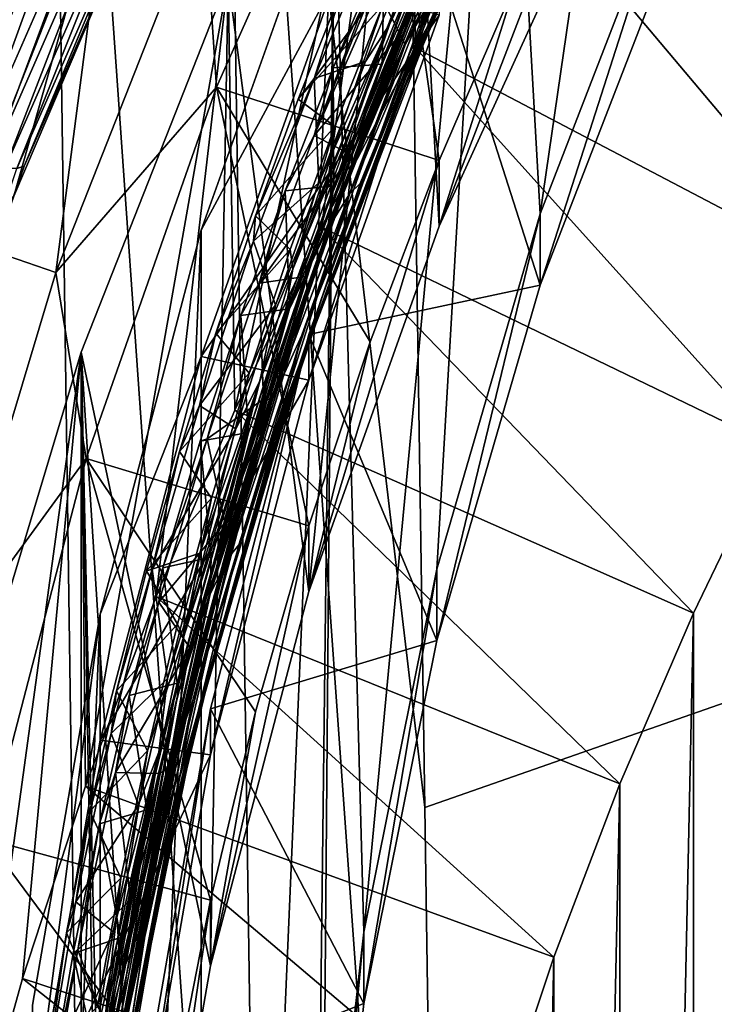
# Model space of a CAD drawing. Header units: metres. Extents: x -22 to 72, y -237 to 23.
# Tile 58 of 256: x -11.44 to -9.74, y -216.55 to -214.15. Entities that reach past the tile are written whole.
import ezdxf

# ---------------------------------------------------------------- set-up
doc = ezdxf.new("R2010")
doc.units = ezdxf.units.M
doc.layers.add('solid_509588_MEDIA_SW0001', color=7, linetype='CONTINUOUS')

msp = doc.modelspace()

# ---------------------------------------------------------------- linework, layer by layer
at = {"layer": 'solid_509588_MEDIA_SW0001'}
for points in [[(-7.960845, -208.62738, 291.128113), (-10.513778, -211.863831, 290.889801), (-7.868262, -215.169556, 291.137604)], [(-10.450227, -216.07196, 290.896393), (-10.513778, -211.863831, 290.889801), (-10.94561, -211.883789, 290.822906)], [(-7.868262, -215.169556, 291.137604), (-10.513778, -211.863831, 290.889801), (-10.450227, -216.07196, 290.896393)], [(-11.261745, -219.514038, 290.727661), (-11.37002, -211.883713, 290.716034), (-11.783668, -211.883652, 290.570496)], [(-11.679857, -219.513977, 290.58194), (-11.261745, -219.514038, 290.727661), (-11.783668, -211.883652, 290.570496)], [(-10.83408, -219.514114, 290.834595), (-10.94561, -211.883789, 290.822906), (-11.37002, -211.883713, 290.716034)], [(-11.261745, -219.514038, 290.727661), (-10.83408, -219.514114, 290.834595), (-11.37002, -211.883713, 290.716034)], [(-10.399515, -219.547348, 290.901642), (-10.450227, -216.07196, 290.896393), (-10.94561, -211.883789, 290.822906)], [(-10.83408, -219.514114, 290.834595), (-10.399515, -219.547348, 290.901642), (-10.94561, -211.883789, 290.822906)], [(-10.169189, -214.625351, 275.559479), (-10.26872, -212.873184, 275.313232), (-9.792261, -212.028625, 275.194519)], [(-9.843554, -213.783508, 275.441162), (-10.169189, -214.625351, 275.559479), (-9.792261, -212.028625, 275.194519)], [(-9.991624, -212.336029, 269.431213), (-10.473175, -214.220337, 261.803406), (-10.49652, -213.17511, 269.549164)], [(-9.991624, -212.336029, 269.431213), (-10.225655, -213.793213, 261.743378), (-10.473175, -214.220337, 261.803406)], [(-10.598831, -216.375717, 275.805481), (-10.670872, -213.754227, 275.437042), (-10.26872, -212.873184, 275.313232)], [(-10.421554, -215.491501, 275.681213), (-10.598831, -216.375717, 275.805481), (-10.26872, -212.873184, 275.313232)], [(-10.169189, -214.625351, 275.559479), (-10.421554, -215.491501, 275.681213), (-10.26872, -212.873184, 275.313232)], [(-10.49652, -213.17511, 269.549164), (-10.913373, -215.103607, 261.927521), (-10.929803, -214.052795, 269.672516)], [(-10.732978, -215.545319, 269.882263), (-10.49652, -213.17511, 269.549164), (-10.929803, -214.052795, 269.672516)], [(-10.49652, -213.17511, 269.549164), (-10.702536, -214.657364, 261.864807), (-10.913373, -215.103607, 261.927521)], [(-10.732978, -215.545319, 269.882263), (-10.415481, -214.655487, 269.757202), (-10.49652, -213.17511, 269.549164)], [(-10.49652, -213.17511, 269.549164), (-10.473175, -214.220337, 261.803406), (-10.702536, -214.657364, 261.864807)], [(-10.415481, -214.655487, 269.757202), (-10.023128, -213.795959, 269.636414), (-10.49652, -213.17511, 269.549164)], [(-10.536263, -214.163422, 272.54422), (-10.156711, -213.337814, 272.415833), (-10.47366, -213.961624, 272.496979)], [(-10.339633, -213.755524, 272.501587), (-10.156711, -213.337814, 272.415833), (-10.536263, -214.163422, 272.54422)], [(-10.058838, -213.360596, 271.534058), (-10.446948, -214.178955, 271.661377), (-10.246918, -213.712158, 271.615784)], [(-10.326314, -213.916046, 271.593262), (-10.446948, -214.178955, 271.661377), (-10.058838, -213.360596, 271.534058)], [(-10.225655, -213.793213, 261.743378), (-9.96035, -213.376602, 261.684814), (-9.153956, -214.401794, 261.138031)], [(-9.96035, -213.376602, 261.684814), (-8.906507, -214.02211, 261.084656), (-9.153956, -214.401794, 261.138031)], [(-10.523252, -214.212357, 272.59726), (-10.147736, -213.386551, 272.468811), (-10.339633, -213.755524, 272.501587)], [(-10.384721, -213.903717, 272.576172), (-10.147736, -213.386551, 272.468811), (-10.523252, -214.212357, 272.59726)], [(-10.112588, -213.392136, 271.407288), (-10.383258, -213.89856, 271.470215), (-10.510772, -214.188065, 271.515198)], [(-10.498698, -214.213043, 271.534973), (-10.112588, -213.392136, 271.407288), (-10.510772, -214.188065, 271.515198)], [(-10.41715, -214.068069, 271.533203), (-10.112588, -213.392136, 271.407288), (-10.498698, -214.213043, 271.534973)], [(-10.474747, -214.234756, 271.583771), (-10.090704, -213.4151, 271.456268), (-10.41715, -214.068069, 271.533203)], [(-10.41948, -214.123093, 271.593323), (-10.090704, -213.4151, 271.456268), (-10.474747, -214.234756, 271.583771)], [(-10.566826, -213.440125, 271.071106), (-10.958443, -214.316269, 271.194244), (-10.989173, -213.852585, 270.906647)], [(-10.415512, -214.495514, 270.896027), (-10.958443, -214.316269, 271.194244), (-10.566826, -213.440125, 271.071106)], [(-10.228522, -214.061569, 270.835022), (-10.415512, -214.495514, 270.896027), (-10.566826, -213.440125, 271.071106)], [(-10.18349, -213.465271, 272.567352), (-10.514275, -214.211945, 272.656281), (-10.552838, -214.297119, 272.696747)], [(-10.18349, -213.465271, 272.567352), (-10.552838, -214.297119, 272.696747), (-10.360541, -213.816605, 272.648987)], [(-10.18349, -213.465271, 272.567352), (-10.325648, -213.774719, 272.588257), (-10.514275, -214.211945, 272.656281)], [(-10.720104, -214.434357, 271.493317), (-10.353232, -213.59935, 271.375977), (-10.673909, -214.26944, 271.825623)], [(-10.422187, -213.686661, 271.362213), (-10.353232, -213.59935, 271.375977), (-10.720104, -214.434357, 271.493317)], [(-10.353232, -213.59935, 271.375977), (-10.548568, -213.972733, 271.77951), (-10.673909, -214.26944, 271.825623)], [(-10.415481, -214.655487, 269.757202), (-10.228522, -214.061569, 270.835022), (-10.023143, -213.635941, 270.775208)], [(-10.415481, -214.655487, 269.757202), (-10.023143, -213.635941, 270.775208), (-10.023128, -213.795959, 269.636414)], [(-11.382685, -213.669769, 268.585449), (-11.722169, -214.446747, 268.777344), (-11.450234, -213.67038, 268.598816)], [(-11.665358, -214.467972, 268.783203), (-11.722169, -214.446747, 268.777344), (-11.382685, -213.669769, 268.585449)], [(-11.327485, -213.694763, 268.591797), (-11.665358, -214.467972, 268.783203), (-11.382685, -213.669769, 268.585449)], [(-10.577456, -214.05661, 271.427063), (-10.422187, -213.686661, 271.362213), (-10.720104, -214.434357, 271.493317)], [(-11.609935, -214.486038, 268.800934), (-11.665358, -214.467972, 268.783203), (-11.327485, -213.694763, 268.591797)], [(-11.273335, -213.716019, 268.609924), (-11.609935, -214.486038, 268.800934), (-11.327485, -213.694763, 268.591797)], [(-11.558187, -214.500198, 268.829834), (-11.609935, -214.486038, 268.800934), (-11.273335, -213.716019, 268.609924)], [(-11.222467, -213.732666, 268.639038), (-11.558187, -214.500198, 268.829834), (-11.273335, -213.716019, 268.609924)], [(-10.246918, -213.712158, 271.615784), (-10.60778, -214.550888, 271.746246), (-10.273454, -213.731415, 271.643555)], [(-10.446948, -214.178955, 271.661377), (-10.60778, -214.550888, 271.746246), (-10.246918, -213.712158, 271.615784)], [(-11.512247, -214.509857, 268.868683), (-11.558187, -214.500198, 268.829834), (-11.222467, -213.732666, 268.639038)], [(-11.176981, -213.744019, 268.677979), (-11.512247, -214.509857, 268.868683), (-11.222467, -213.732666, 268.639038)], [(-10.273454, -213.731415, 271.643555), (-10.633568, -214.575409, 271.774841), (-10.33484, -213.814865, 271.677551)], [(-10.60778, -214.550888, 271.746246), (-10.633568, -214.575409, 271.774841), (-10.273454, -213.731415, 271.643555)], [(-11.218492, -213.754044, 270.892792), (-11.586132, -214.687012, 271.023926), (-11.451925, -214.581848, 269.104584)], [(-11.349865, -214.768021, 271.035309), (-11.586132, -214.687012, 271.023926), (-11.218492, -213.754044, 270.892792)], [(-11.474011, -214.514618, 268.915863), (-11.512247, -214.509857, 268.868683), (-11.176981, -213.744019, 268.677979)], [(-11.138753, -213.749588, 268.725098), (-11.474011, -214.514618, 268.915863), (-11.176981, -213.744019, 268.677979)], [(-11.445057, -214.514297, 268.969482), (-11.474011, -214.514618, 268.915863), (-11.138753, -213.749588, 268.725098)], [(-11.218492, -213.754044, 270.892792), (-11.451925, -214.581848, 269.104584), (-11.153748, -213.882553, 268.935822)], [(-11.109359, -213.749161, 268.778442), (-11.445057, -214.514297, 268.969482), (-11.138753, -213.749588, 268.725098)], [(-11.426579, -214.508896, 269.027283), (-11.445057, -214.514297, 268.969482), (-11.109359, -213.749161, 268.778442)], [(-11.090012, -213.742737, 268.835876), (-11.153748, -213.882553, 268.935822), (-11.426579, -214.508896, 269.027283)], [(-11.090012, -213.742737, 268.835876), (-11.426579, -214.508896, 269.027283), (-11.109359, -213.749161, 268.778442)], [(-10.989173, -213.852585, 270.906647), (-11.349865, -214.768021, 271.035309), (-11.218492, -213.754044, 270.892792)], [(-10.995694, -221.335358, 276.502502), (-10.995694, -214.664642, 275.565002), (-10.670872, -213.754227, 275.437042)], [(-10.670724, -214.061279, 273.249725), (-10.670872, -213.754227, 275.437042), (-10.995694, -214.664642, 275.565002)], [(-10.723579, -218.172775, 276.058044), (-10.995694, -221.335358, 276.502502), (-10.670872, -213.754227, 275.437042)], [(-10.699748, -217.271622, 275.931396), (-10.723579, -218.172775, 276.058044), (-10.670872, -213.754227, 275.437042)], [(-10.598831, -216.375717, 275.805481), (-10.699748, -217.271622, 275.931396), (-10.670872, -213.754227, 275.437042)], [(-10.685844, -214.598846, 272.632751), (-10.339633, -213.755524, 272.501587), (-10.536263, -214.163422, 272.54422)], [(-10.523252, -214.212357, 272.59726), (-10.339633, -213.755524, 272.501587), (-10.685844, -214.598846, 272.632751)], [(-10.514275, -214.211945, 272.656281), (-10.325648, -213.774719, 272.588257), (-10.465263, -214.093964, 272.632874)], [(-10.169207, -214.799377, 274.321655), (-10.169189, -214.625351, 275.559479), (-9.843554, -213.783508, 275.441162)], [(-10.169207, -214.799377, 274.321655), (-9.843554, -213.783508, 275.441162), (-9.843542, -213.957443, 274.203339)], [(-10.473175, -214.220337, 261.803406), (-10.225655, -213.793213, 261.743378), (-9.384815, -214.791382, 261.19278)], [(-10.225655, -213.793213, 261.743378), (-9.153956, -214.401794, 261.138031), (-9.384815, -214.791382, 261.19278)], [(-10.360541, -213.816605, 272.648987), (-10.70273, -214.66864, 272.781555), (-10.470213, -214.028656, 272.706757)], [(-10.552838, -214.297119, 272.696747), (-10.70273, -214.66864, 272.781555), (-10.360541, -213.816605, 272.648987)], [(-10.33484, -213.814865, 271.677551), (-10.687259, -214.662506, 271.809387), (-10.429082, -213.967667, 271.717346)], [(-10.633568, -214.575409, 271.774841), (-10.687259, -214.662506, 271.809387), (-10.33484, -213.814865, 271.677551)], [(-10.958443, -214.316269, 271.194244), (-11.349865, -214.768021, 271.035309), (-10.989173, -213.852585, 270.906647)], [(-11.426579, -214.508896, 269.027283), (-11.153748, -213.882553, 268.935822), (-11.451925, -214.581848, 269.104584)], [(-10.436691, -213.900604, 272.707855), (-10.771808, -214.760269, 272.841583), (-10.552917, -214.11644, 272.757477)], [(-10.470213, -214.028656, 272.706757), (-10.771808, -214.760269, 272.841583), (-10.436691, -213.900604, 272.707855)], [(-10.557882, -213.903366, 272.427765), (-10.720519, -214.295532, 272.488708), (-10.47366, -213.961624, 272.496979)], [(-10.647419, -214.06485, 272.810791), (-10.720519, -214.295532, 272.488708), (-10.557882, -213.903366, 272.427765)], [(-10.719566, -214.754364, 272.708527), (-10.465263, -214.093964, 272.632874), (-10.384721, -213.903717, 272.576172)], [(-10.719566, -214.754364, 272.708527), (-10.384721, -213.903717, 272.576172), (-10.523252, -214.212357, 272.59726)], [(-10.510772, -214.188065, 271.515198), (-10.383258, -213.89856, 271.470215), (-10.577456, -214.05661, 271.427063)], [(-10.326314, -213.916046, 271.593262), (-10.514354, -214.352005, 271.661072), (-10.446948, -214.178955, 271.661377)], [(-10.514235, -214.352402, 271.656097), (-10.514354, -214.352005, 271.661072), (-10.326314, -213.916046, 271.593262)], [(-10.514235, -214.352402, 271.656097), (-10.326314, -213.916046, 271.593262), (-10.326142, -213.916367, 271.588257)], [(-10.514235, -214.352402, 271.656097), (-10.326142, -213.916367, 271.588257), (-10.41948, -214.123093, 271.593323)], [(-10.169207, -214.799377, 274.321655), (-9.843542, -213.957443, 274.203339), (-10.415477, -214.029205, 274.213409)], [(-10.720519, -214.295532, 272.488708), (-10.595427, -214.253647, 272.542358), (-10.47366, -213.961624, 272.496979)], [(-10.687259, -214.662506, 271.809387), (-10.554671, -214.260559, 271.762909), (-10.429082, -213.967667, 271.717346)], [(-10.554671, -214.260559, 271.762909), (-10.673909, -214.26944, 271.825623), (-10.548568, -213.972733, 271.77951)], [(-10.536263, -214.163422, 272.54422), (-10.47366, -213.961624, 272.496979), (-10.595427, -214.253647, 272.542358)], [(-10.429082, -213.967667, 271.717346), (-10.554671, -214.260559, 271.762909), (-10.548568, -213.972733, 271.77951)], [(-10.470213, -214.028656, 272.706757), (-10.796636, -214.895844, 272.841705), (-10.771808, -214.760269, 272.841583)], [(-10.70273, -214.66864, 272.781555), (-10.796636, -214.895844, 272.841705), (-10.470213, -214.028656, 272.706757)], [(-10.733003, -215.030457, 273.546265), (-10.732976, -214.919037, 274.33847), (-10.415477, -214.029205, 274.213409)], [(-10.415512, -214.14061, 273.421204), (-10.733003, -215.030457, 273.546265), (-10.415477, -214.029205, 274.213409)], [(-10.169207, -214.799377, 274.321655), (-10.415477, -214.029205, 274.213409), (-10.732976, -214.919037, 274.33847)], [(-10.929803, -214.052795, 269.672516), (-11.277696, -216.019882, 262.056305), (-11.288322, -214.962662, 269.800385)], [(-10.973019, -216.458267, 270.010559), (-10.929803, -214.052795, 269.672516), (-11.288322, -214.962662, 269.800385)], [(-10.929803, -214.052795, 269.672516), (-11.105209, -215.558075, 261.991394), (-11.277696, -216.019882, 262.056305)], [(-10.929803, -214.052795, 269.672516), (-10.913373, -215.103607, 261.927521), (-11.105209, -215.558075, 261.991394)], [(-10.973019, -216.458267, 270.010559), (-10.732978, -215.545319, 269.882263), (-10.929803, -214.052795, 269.672516)], [(-10.670724, -214.061279, 273.249725), (-10.995694, -214.664642, 275.565002), (-10.995917, -214.972717, 273.377808)], [(-10.670724, -214.061279, 273.249725), (-10.995917, -214.972717, 273.377808), (-10.415512, -214.14061, 273.421204)], [(-10.759127, -214.345978, 272.854492), (-10.720519, -214.295532, 272.488708), (-10.647419, -214.06485, 272.810791)], [(-10.759127, -214.345978, 272.854492), (-10.647419, -214.06485, 272.810791), (-10.552917, -214.11644, 272.757477)], [(-10.750196, -214.920486, 271.665833), (-10.41715, -214.068069, 271.533203), (-10.498698, -214.213043, 271.534973)], [(-10.474747, -214.234756, 271.583771), (-10.41715, -214.068069, 271.533203), (-10.750196, -214.920486, 271.665833)], [(-10.510772, -214.188065, 271.515198), (-10.577456, -214.05661, 271.427063), (-10.720104, -214.434357, 271.493317)], [(-10.415481, -214.655487, 269.757202), (-10.415512, -214.495514, 270.896027), (-10.228522, -214.061569, 270.835022)], [(-10.719566, -214.754364, 272.708527), (-10.638688, -214.53299, 272.701172), (-10.465263, -214.093964, 272.632874)], [(-10.514275, -214.211945, 272.656281), (-10.465263, -214.093964, 272.632874), (-10.638688, -214.53299, 272.701172)], [(-10.771808, -214.760269, 272.841583), (-10.67019, -214.412643, 272.803558), (-10.552917, -214.11644, 272.757477)], [(-10.759127, -214.345978, 272.854492), (-10.552917, -214.11644, 272.757477), (-10.67019, -214.412643, 272.803558)], [(-10.748221, -214.977844, 271.726318), (-10.41948, -214.123093, 271.593323), (-10.474747, -214.234756, 271.583771)], [(-10.514235, -214.352402, 271.656097), (-10.41948, -214.123093, 271.593323), (-10.748221, -214.977844, 271.726318)], [(-10.995917, -214.972717, 273.377808), (-10.733003, -215.030457, 273.546265), (-10.415512, -214.14061, 273.421204)], [(-10.85251, -215.032822, 272.679474), (-10.536263, -214.163422, 272.54422), (-10.814301, -214.848053, 272.634796)], [(-10.685844, -214.598846, 272.632751), (-10.536263, -214.163422, 272.54422), (-10.85251, -215.032822, 272.679474)], [(-10.536263, -214.163422, 272.54422), (-10.709065, -214.549332, 272.588318), (-10.814301, -214.848053, 272.634796)], [(-10.536263, -214.163422, 272.54422), (-10.595427, -214.253647, 272.542358), (-10.709065, -214.549332, 272.588318)], [(-10.446948, -214.178955, 271.661377), (-10.772285, -215.04155, 271.795624), (-10.60778, -214.550888, 271.746246)], [(-10.683567, -214.795456, 271.730103), (-10.772285, -215.04155, 271.795624), (-10.446948, -214.178955, 271.661377)], [(-10.630083, -214.481094, 271.56076), (-10.510772, -214.188065, 271.515198), (-10.720104, -214.434357, 271.493317)], [(-10.514354, -214.352005, 271.661072), (-10.683567, -214.795456, 271.730103), (-10.446948, -214.178955, 271.661377)], [(-10.498698, -214.213043, 271.534973), (-10.510772, -214.188065, 271.515198), (-10.630083, -214.481094, 271.56076)], [(-10.835334, -215.081619, 272.732544), (-10.523252, -214.212357, 272.59726), (-10.685844, -214.598846, 272.632751)], [(-10.719566, -214.754364, 272.708527), (-10.523252, -214.212357, 272.59726), (-10.835334, -215.081619, 272.732544)], [(-10.821989, -215.078079, 271.669525), (-10.498698, -214.213043, 271.534973), (-10.741199, -214.777618, 271.606842)], [(-10.750196, -214.920486, 271.665833), (-10.498698, -214.213043, 271.534973), (-10.821989, -215.078079, 271.669525)], [(-10.498698, -214.213043, 271.534973), (-10.630083, -214.481094, 271.56076), (-10.741199, -214.777618, 271.606842)], [(-10.702536, -214.657364, 261.864807), (-10.473175, -214.220337, 261.803406), (-9.599003, -215.19075, 261.248901)], [(-10.684246, -214.657486, 272.725616), (-10.514275, -214.211945, 272.656281), (-10.638688, -214.53299, 272.701172)], [(-10.552838, -214.297119, 272.696747), (-10.514275, -214.211945, 272.656281), (-10.684246, -214.657486, 272.725616)], [(-10.473175, -214.220337, 261.803406), (-9.384815, -214.791382, 261.19278), (-9.599003, -215.19075, 261.248901)], [(-10.796021, -215.098419, 271.71817), (-10.474747, -214.234756, 271.583771), (-10.750196, -214.920486, 271.665833)], [(-10.748221, -214.977844, 271.726318), (-10.474747, -214.234756, 271.583771), (-10.796021, -215.098419, 271.71817)], [(-10.720104, -214.434357, 271.493317), (-10.673909, -214.26944, 271.825623), (-10.790708, -214.569519, 271.872284)], [(-10.671871, -214.556946, 271.809021), (-10.790708, -214.569519, 271.872284), (-10.673909, -214.26944, 271.825623)], [(-10.720519, -214.295532, 272.488708), (-10.709065, -214.549332, 272.588318), (-10.595427, -214.253647, 272.542358)], [(-10.687259, -214.662506, 271.809387), (-10.671871, -214.556946, 271.809021), (-10.554671, -214.260559, 271.762909)], [(-10.554671, -214.260559, 271.762909), (-10.671871, -214.556946, 271.809021), (-10.673909, -214.26944, 271.825623)], [(-10.958443, -214.316269, 271.194244), (-11.276127, -215.221298, 271.321442), (-11.349865, -214.768021, 271.035309)], [(-10.733003, -215.385345, 271.021088), (-11.276127, -215.221298, 271.321442), (-10.958443, -214.316269, 271.194244)], [(-10.583821, -214.937149, 270.958099), (-10.733003, -215.385345, 271.021088), (-10.958443, -214.316269, 271.194244)], [(-10.415512, -214.495514, 270.896027), (-10.583821, -214.937149, 270.958099), (-10.958443, -214.316269, 271.194244)], [(-10.720519, -214.295532, 272.488708), (-10.867781, -214.692108, 272.550354), (-10.709065, -214.549332, 272.588318)], [(-10.863215, -214.629868, 272.898621), (-10.867781, -214.692108, 272.550354), (-10.720519, -214.295532, 272.488708)], [(-10.863215, -214.629868, 272.898621), (-10.720519, -214.295532, 272.488708), (-10.759127, -214.345978, 272.854492)], [(-10.552838, -214.297119, 272.696747), (-10.834869, -215.109695, 272.796021), (-10.857896, -215.171967, 272.832916)], [(-10.552838, -214.297119, 272.696747), (-10.857896, -215.171967, 272.832916), (-10.70273, -214.66864, 272.781555)], [(-10.552838, -214.297119, 272.696747), (-10.684246, -214.657486, 272.725616), (-10.834869, -215.109695, 272.796021)], [(-10.863215, -214.629868, 272.898621), (-10.759127, -214.345978, 272.854492), (-10.67019, -214.412643, 272.803558)], [(-10.683509, -214.79599, 271.725128), (-10.514235, -214.352402, 271.656097), (-10.748221, -214.977844, 271.726318)], [(-10.683509, -214.79599, 271.725128), (-10.683567, -214.795456, 271.730103), (-10.514354, -214.352005, 271.661072)], [(-10.683509, -214.79599, 271.725128), (-10.514354, -214.352005, 271.661072), (-10.514235, -214.352402, 271.656097)], [(-10.863215, -214.629868, 272.898621), (-10.67019, -214.412643, 272.803558), (-10.778916, -214.711899, 272.850098)], [(-10.771808, -214.760269, 272.841583), (-10.778916, -214.711899, 272.850098), (-10.67019, -214.412643, 272.803558)], [(-10.854556, -214.794418, 271.549286), (-10.720104, -214.434357, 271.493317), (-10.790708, -214.569519, 271.872284)], [(-10.630083, -214.481094, 271.56076), (-10.720104, -214.434357, 271.493317), (-10.854556, -214.794418, 271.549286)], [(-10.741199, -214.777618, 271.606842), (-10.630083, -214.481094, 271.56076), (-10.854556, -214.794418, 271.549286)], [(-11.708478, -215.304733, 269.182373), (-11.426579, -214.508896, 269.027283), (-11.702217, -215.296692, 269.241913)], [(-11.426579, -214.508896, 269.027283), (-11.708478, -215.304733, 269.182373), (-11.445057, -214.514297, 268.969482)], [(-11.426579, -214.508896, 269.027283), (-11.451925, -214.581848, 269.104584), (-11.702217, -215.296692, 269.241913)], [(-10.732978, -215.545319, 269.882263), (-10.583821, -214.937149, 270.958099), (-10.415512, -214.495514, 270.896027)], [(-10.732978, -215.545319, 269.882263), (-10.415512, -214.495514, 270.896027), (-10.415481, -214.655487, 269.757202)], [(-10.684246, -214.657486, 272.725616), (-10.638688, -214.53299, 272.701172), (-10.793386, -214.979202, 272.77063)], [(-10.719566, -214.754364, 272.708527), (-10.793386, -214.979202, 272.77063), (-10.638688, -214.53299, 272.701172)], [(-10.60778, -214.550888, 271.746246), (-10.903411, -215.431625, 271.883331), (-10.633568, -214.575409, 271.774841)], [(-10.772285, -215.04155, 271.795624), (-10.903411, -215.431625, 271.883331), (-10.60778, -214.550888, 271.746246)], [(-10.867781, -214.692108, 272.550354), (-10.814301, -214.848053, 272.634796), (-10.709065, -214.549332, 272.588318)], [(-10.671871, -214.556946, 271.809021), (-10.780496, -214.856323, 271.855591), (-10.790708, -214.569519, 271.872284)], [(-10.687259, -214.662506, 271.809387), (-10.780496, -214.856323, 271.855591), (-10.671871, -214.556946, 271.809021)], [(-10.633568, -214.575409, 271.774841), (-10.927706, -215.461365, 271.91272), (-10.687259, -214.662506, 271.809387)], [(-10.903411, -215.431625, 271.883331), (-10.927706, -215.461365, 271.91272), (-10.633568, -214.575409, 271.774841)], [(-10.854556, -214.794418, 271.549286), (-10.790708, -214.569519, 271.872284), (-10.89887, -214.872757, 271.919403)], [(-10.780496, -214.856323, 271.855591), (-10.89887, -214.872757, 271.919403), (-10.790708, -214.569519, 271.872284)], [(-10.966174, -215.481857, 272.770203), (-10.685844, -214.598846, 272.632751), (-10.85251, -215.032822, 272.679474)], [(-10.835334, -215.081619, 272.732544), (-10.685844, -214.598846, 272.632751), (-10.966174, -215.481857, 272.770203)], [(-10.421528, -215.665359, 274.443359), (-10.421554, -215.491501, 275.681213), (-10.169189, -214.625351, 275.559479)], [(-10.421528, -215.665359, 274.443359), (-10.169189, -214.625351, 275.559479), (-10.169207, -214.799377, 274.321655)], [(-10.959568, -214.916183, 272.943115), (-10.867781, -214.692108, 272.550354), (-10.863215, -214.629868, 272.898621)], [(-10.959568, -214.916183, 272.943115), (-10.863215, -214.629868, 272.898621), (-10.778916, -214.711899, 272.850098)], [(-11.241921, -220.399002, 276.370911), (-11.241921, -215.600998, 275.696594), (-10.995694, -214.664642, 275.565002)], [(-10.995917, -214.972717, 273.377808), (-10.995694, -214.664642, 275.565002), (-11.241921, -215.600998, 275.696594)], [(-10.995694, -221.335358, 276.502502), (-11.241921, -220.399002, 276.370911), (-10.995694, -214.664642, 275.565002)], [(-10.70273, -214.66864, 272.781555), (-10.977489, -215.55986, 272.920288), (-10.796636, -214.895844, 272.841705)], [(-10.857896, -215.171967, 272.832916), (-10.977489, -215.55986, 272.920288), (-10.70273, -214.66864, 272.781555)], [(-10.687259, -214.662506, 271.809387), (-10.97323, -215.550919, 271.947632), (-10.780496, -214.856323, 271.855591)], [(-10.927706, -215.461365, 271.91272), (-10.97323, -215.550919, 271.947632), (-10.687259, -214.662506, 271.809387)], [(-10.913373, -215.103607, 261.927521), (-10.702536, -214.657364, 261.864807), (-9.795705, -215.598373, 261.306183)], [(-10.834869, -215.109695, 272.796021), (-10.684246, -214.657486, 272.725616), (-10.793386, -214.979202, 272.77063)], [(-10.702536, -214.657364, 261.864807), (-9.599003, -215.19075, 261.248901), (-9.795705, -215.598373, 261.306183)], [(-11.349865, -214.768021, 271.035309), (-11.632892, -215.709488, 271.167633), (-11.586132, -214.687012, 271.023926)], [(-10.867781, -214.692108, 272.550354), (-10.999553, -215.09227, 272.612549), (-10.814301, -214.848053, 272.634796)], [(-10.959568, -214.916183, 272.943115), (-10.999553, -215.09227, 272.612549), (-10.867781, -214.692108, 272.550354)], [(-10.959568, -214.916183, 272.943115), (-10.778916, -214.711899, 272.850098), (-10.878924, -215.013672, 272.897064)], [(-10.771808, -214.760269, 272.841583), (-10.878924, -215.013672, 272.897064), (-10.778916, -214.711899, 272.850098)], [(-11.276127, -215.221298, 271.321442), (-11.632892, -215.709488, 271.167633), (-11.349865, -214.768021, 271.035309)], [(-10.771808, -214.760269, 272.841583), (-11.038366, -215.657867, 272.981262), (-10.878924, -215.013672, 272.897064)], [(-10.796636, -214.895844, 272.841705), (-11.038366, -215.657867, 272.981262), (-10.771808, -214.760269, 272.841583)], [(-10.987095, -215.642914, 272.846832), (-10.793386, -214.979202, 272.77063), (-10.719566, -214.754364, 272.708527)], [(-10.987095, -215.642914, 272.846832), (-10.719566, -214.754364, 272.708527), (-10.835334, -215.081619, 272.732544)], [(-10.981188, -215.173218, 271.608154), (-10.854556, -214.794418, 271.549286), (-10.89887, -214.872757, 271.919403)], [(-10.843875, -215.077072, 271.653442), (-10.854556, -214.794418, 271.549286), (-10.981188, -215.173218, 271.608154)], [(-10.843875, -215.077072, 271.653442), (-10.741199, -214.777618, 271.606842), (-10.854556, -214.794418, 271.549286)], [(-10.821989, -215.078079, 271.669525), (-10.741199, -214.777618, 271.606842), (-10.843875, -215.077072, 271.653442)], [(-10.833798, -215.246811, 271.795288), (-10.833786, -215.246063, 271.800232), (-10.683567, -214.795456, 271.730103)], [(-10.833798, -215.246811, 271.795288), (-10.683567, -214.795456, 271.730103), (-10.683509, -214.79599, 271.725128)], [(-10.833798, -215.246811, 271.795288), (-10.683509, -214.79599, 271.725128), (-10.748221, -214.977844, 271.726318)], [(-10.683567, -214.795456, 271.730103), (-10.833786, -215.246063, 271.800232), (-10.772285, -215.04155, 271.795624)], [(-10.421528, -215.665359, 274.443359), (-10.169207, -214.799377, 274.321655), (-10.732976, -214.919037, 274.33847)], [(-10.999553, -215.09227, 272.612549), (-10.910827, -215.148987, 272.681641), (-10.814301, -214.848053, 272.634796)], [(-10.97323, -215.550919, 271.947632), (-10.880363, -215.158096, 271.902557), (-10.780496, -214.856323, 271.855591)], [(-10.85251, -215.032822, 272.679474), (-10.814301, -214.848053, 272.634796), (-10.910827, -215.148987, 272.681641)], [(-10.780496, -214.856323, 271.855591), (-10.880363, -215.158096, 271.902557), (-10.89887, -214.872757, 271.919403)], [(-10.981188, -215.173218, 271.608154), (-10.89887, -214.872757, 271.919403), (-10.998308, -215.178879, 271.96698)], [(-10.880363, -215.158096, 271.902557), (-10.998308, -215.178879, 271.96698), (-10.89887, -214.872757, 271.919403)], [(-10.796636, -214.895844, 272.841705), (-11.053014, -215.799576, 272.98233), (-11.038366, -215.657867, 272.981262)], [(-10.977489, -215.55986, 272.920288), (-11.053014, -215.799576, 272.98233), (-10.796636, -214.895844, 272.841705)], [(-11.048123, -215.204666, 272.987946), (-10.999553, -215.09227, 272.612549), (-10.959568, -214.916183, 272.943115)], [(-11.048123, -215.204666, 272.987946), (-10.959568, -214.916183, 272.943115), (-10.878924, -215.013672, 272.897064)], [(-11.015755, -215.810455, 271.804352), (-10.750196, -214.920486, 271.665833), (-10.821989, -215.078079, 271.669525)], [(-10.796021, -215.098419, 271.71817), (-10.750196, -214.920486, 271.665833), (-11.015755, -215.810455, 271.804352)], [(-10.973045, -215.94339, 273.674561), (-10.973018, -215.83197, 274.466766), (-10.732976, -214.919037, 274.33847)], [(-10.733003, -215.030457, 273.546265), (-10.973045, -215.94339, 273.674561), (-10.732976, -214.919037, 274.33847)], [(-10.421528, -215.665359, 274.443359), (-10.732976, -214.919037, 274.33847), (-10.973018, -215.83197, 274.466766)], [(-10.732978, -215.545319, 269.882263), (-10.733003, -215.385345, 271.021088), (-10.583821, -214.937149, 270.958099)], [(-11.288322, -214.962662, 269.800385), (-11.563801, -216.963318, 262.188904), (-11.569833, -215.899078, 269.931976)], [(-11.288322, -214.962662, 269.800385), (-11.569833, -215.899078, 269.931976), (-11.288323, -222.637833, 270.879059)], [(-11.288322, -214.962662, 269.800385), (-11.430653, -216.488571, 262.122162), (-11.563801, -216.963318, 262.188904)], [(-11.288322, -214.962662, 269.800385), (-11.277696, -216.019882, 262.056305), (-11.430653, -216.488571, 262.122162)], [(-11.214872, -219.272064, 270.406006), (-11.288322, -214.962662, 269.800385), (-11.288323, -222.637833, 270.879059)], [(-11.134079, -217.388367, 270.141296), (-10.973019, -216.458267, 270.010559), (-11.288322, -214.962662, 269.800385)], [(-11.214872, -218.32843, 270.273407), (-11.134079, -217.388367, 270.141296), (-11.288322, -214.962662, 269.800385)], [(-11.214872, -219.272064, 270.406006), (-11.214872, -218.32843, 270.273407), (-11.288322, -214.962662, 269.800385)], [(-10.995917, -214.972717, 273.377808), (-11.241921, -215.600998, 275.696594), (-11.241885, -215.908173, 273.509277)], [(-10.995917, -214.972717, 273.377808), (-11.241885, -215.908173, 273.509277), (-10.733003, -215.030457, 273.546265)], [(-11.008898, -215.869446, 271.865112), (-10.748221, -214.977844, 271.726318), (-10.796021, -215.098419, 271.71817)], [(-10.833798, -215.246811, 271.795288), (-10.748221, -214.977844, 271.726318), (-11.008898, -215.869446, 271.865112)], [(-10.987095, -215.642914, 272.846832), (-10.928782, -215.430939, 272.840942), (-10.793386, -214.979202, 272.77063)], [(-10.834869, -215.109695, 272.796021), (-10.793386, -214.979202, 272.77063), (-10.928782, -215.430939, 272.840942)], [(-11.241885, -215.908173, 273.509277), (-10.973045, -215.94339, 273.674561), (-10.733003, -215.030457, 273.546265)], [(-11.098359, -215.936966, 272.82016), (-10.85251, -215.032822, 272.679474), (-11.077902, -215.757721, 272.776367)], [(-10.966174, -215.481857, 272.770203), (-10.85251, -215.032822, 272.679474), (-11.098359, -215.936966, 272.82016)], [(-10.85251, -215.032822, 272.679474), (-10.998656, -215.452087, 272.728821), (-11.077902, -215.757721, 272.776367)], [(-11.048123, -215.204666, 272.987946), (-10.878924, -215.013672, 272.897064), (-10.970247, -215.317978, 272.944397)], [(-11.038366, -215.657867, 272.981262), (-10.970247, -215.317978, 272.944397), (-10.878924, -215.013672, 272.897064)], [(-10.85251, -215.032822, 272.679474), (-10.910827, -215.148987, 272.681641), (-10.998656, -215.452087, 272.728821)], [(-10.772285, -215.04155, 271.795624), (-11.028198, -215.940521, 271.935547), (-10.903411, -215.431625, 271.883331)], [(-10.964705, -215.70314, 271.871399), (-11.028198, -215.940521, 271.935547), (-10.772285, -215.04155, 271.795624)], [(-10.833786, -215.246063, 271.800232), (-10.964705, -215.70314, 271.871399), (-10.772285, -215.04155, 271.795624)], [(-11.076786, -215.985031, 272.873169), (-10.835334, -215.081619, 272.732544), (-10.966174, -215.481857, 272.770203)], [(-10.987095, -215.642914, 272.846832), (-10.835334, -215.081619, 272.732544), (-11.076786, -215.985031, 272.873169)], [(-11.075689, -215.979034, 271.809723), (-10.821989, -215.078079, 271.669525), (-11.023108, -215.682526, 271.747681)], [(-11.015755, -215.810455, 271.804352), (-10.821989, -215.078079, 271.669525), (-11.075689, -215.979034, 271.809723)], [(-10.821989, -215.078079, 271.669525), (-10.937831, -215.378677, 271.700378), (-11.023108, -215.682526, 271.747681)], [(-10.937831, -215.378677, 271.700378), (-10.843875, -215.077072, 271.653442), (-10.981188, -215.173218, 271.608154)], [(-10.821989, -215.078079, 271.669525), (-10.843875, -215.077072, 271.653442), (-10.937831, -215.378677, 271.700378)], [(-10.999553, -215.09227, 272.612549), (-11.114776, -215.491531, 272.674591), (-10.910827, -215.148987, 272.681641)], [(-11.048123, -215.204666, 272.987946), (-11.114776, -215.491531, 272.674591), (-10.999553, -215.09227, 272.612549)], [(-11.105209, -215.558075, 261.991394), (-10.913373, -215.103607, 261.927521), (-9.974839, -216.014099, 261.364624)], [(-11.047706, -215.997711, 271.858154), (-10.796021, -215.098419, 271.71817), (-11.015755, -215.810455, 271.804352)], [(-11.008898, -215.869446, 271.865112), (-10.796021, -215.098419, 271.71817), (-11.047706, -215.997711, 271.858154)], [(-10.913373, -215.103607, 261.927521), (-9.795705, -215.598373, 261.306183), (-9.974839, -216.014099, 261.364624)], [(-10.965783, -215.567368, 272.867249), (-10.834869, -215.109695, 272.796021), (-10.928782, -215.430939, 272.840942)], [(-10.857896, -215.171967, 272.832916), (-10.834869, -215.109695, 272.796021), (-10.965783, -215.567368, 272.867249)], [(-11.114776, -215.491531, 272.674591), (-10.998656, -215.452087, 272.728821), (-10.910827, -215.148987, 272.681641)], [(-11.098455, -215.57132, 271.670044), (-10.981188, -215.173218, 271.608154), (-11.088944, -215.487671, 272.014984)], [(-10.937831, -215.378677, 271.700378), (-10.981188, -215.173218, 271.608154), (-11.098455, -215.57132, 271.670044)], [(-10.857896, -215.171967, 272.832916), (-11.076901, -216.030075, 272.93927), (-11.091266, -216.079895, 272.974243)], [(-10.857896, -215.171967, 272.832916), (-11.091266, -216.079895, 272.974243), (-10.977489, -215.55986, 272.920288)], [(-10.981188, -215.173218, 271.608154), (-10.998308, -215.178879, 271.96698), (-11.088944, -215.487671, 272.014984)], [(-10.971521, -215.462326, 271.94986), (-11.088944, -215.487671, 272.014984), (-10.998308, -215.178879, 271.96698)], [(-10.857896, -215.171967, 272.832916), (-10.965783, -215.567368, 272.867249), (-11.076901, -216.030075, 272.93927)], [(-10.880363, -215.158096, 271.902557), (-10.971521, -215.462326, 271.94986), (-10.998308, -215.178879, 271.96698)], [(-10.97323, -215.550919, 271.947632), (-10.971521, -215.462326, 271.94986), (-10.880363, -215.158096, 271.902557)], [(-7.868262, -215.169556, 291.137604), (-10.450227, -216.07196, 290.896393), (-10.399515, -219.547348, 290.901642)], [(-7.868262, -215.169556, 291.137604), (-10.399515, -219.547348, 290.901642), (-7.777579, -221.711716, 291.145966)], [(-11.128885, -215.495316, 273.033112), (-11.114776, -215.491531, 272.674591), (-11.048123, -215.204666, 272.987946)], [(-11.128885, -215.495316, 273.033112), (-11.048123, -215.204666, 272.987946), (-10.970247, -215.317978, 272.944397)], [(-9.599003, -215.19075, 261.248901), (-9.7957, -224.368073, 262.538696), (-9.795705, -215.598373, 261.306183)], [(-9.599003, -215.19075, 261.248901), (-9.598998, -224.775696, 262.595978), (-9.7957, -224.368073, 262.538696)], [(-11.276127, -215.221298, 271.321442), (-11.517736, -216.149094, 271.451843), (-11.632892, -215.709488, 271.167633)], [(-10.973045, -216.298279, 271.149384), (-11.517736, -216.149094, 271.451843), (-11.276127, -215.221298, 271.321442)], [(-10.862788, -215.839218, 271.084869), (-10.973045, -216.298279, 271.149384), (-11.276127, -215.221298, 271.321442)], [(-10.733003, -215.385345, 271.021088), (-10.862788, -215.839218, 271.084869), (-11.276127, -215.221298, 271.321442)], [(-10.964791, -215.704163, 271.866486), (-10.833798, -215.246811, 271.795288), (-11.008898, -215.869446, 271.865112)], [(-10.964791, -215.704163, 271.866486), (-10.964705, -215.70314, 271.871399), (-10.833798, -215.246811, 271.795288)], [(-10.833798, -215.246811, 271.795288), (-10.964705, -215.70314, 271.871399), (-10.833786, -215.246063, 271.800232)], [(-11.128885, -215.495316, 273.033112), (-10.970247, -215.317978, 272.944397), (-11.052894, -215.624863, 272.992126)], [(-11.038366, -215.657867, 272.981262), (-11.052894, -215.624863, 272.992126), (-10.970247, -215.317978, 272.944397)], [(-11.023108, -215.682526, 271.747681), (-10.937831, -215.378677, 271.700378), (-11.098455, -215.57132, 271.670044)], [(-10.973019, -216.458267, 270.010559), (-10.862788, -215.839218, 271.084869), (-10.733003, -215.385345, 271.021088)], [(-10.973019, -216.458267, 270.010559), (-10.733003, -215.385345, 271.021088), (-10.732978, -215.545319, 269.882263)], [(-10.903411, -215.431625, 271.883331), (-11.126366, -216.343994, 272.02533), (-10.927706, -215.461365, 271.91272)], [(-11.028198, -215.940521, 271.935547), (-11.126366, -216.343994, 272.02533), (-10.903411, -215.431625, 271.883331)], [(-10.965783, -215.567368, 272.867249), (-10.928782, -215.430939, 272.840942), (-11.044781, -215.887695, 272.912048)], [(-10.987095, -215.642914, 272.846832), (-11.044781, -215.887695, 272.912048), (-10.928782, -215.430939, 272.840942)], [(-10.927706, -215.461365, 271.91272), (-11.148376, -216.378769, 272.055481), (-10.97323, -215.550919, 271.947632)], [(-11.126366, -216.343994, 272.02533), (-11.148376, -216.378769, 272.055481), (-10.927706, -215.461365, 271.91272)], [(-11.114776, -215.491531, 272.674591), (-11.077902, -215.757721, 272.776367), (-10.998656, -215.452087, 272.728821)], [(-10.971521, -215.462326, 271.94986), (-11.054017, -215.76915, 271.997589), (-11.088944, -215.487671, 272.014984)], [(-10.97323, -215.550919, 271.947632), (-11.054017, -215.76915, 271.997589), (-10.971521, -215.462326, 271.94986)], [(-11.114776, -215.491531, 272.674591), (-11.214513, -215.891815, 272.736816), (-11.077902, -215.757721, 272.776367)], [(-11.201757, -215.787704, 273.078583), (-11.214513, -215.891815, 272.736816), (-11.114776, -215.491531, 272.674591)], [(-11.201757, -215.787704, 273.078583), (-11.114776, -215.491531, 272.674591), (-11.128885, -215.495316, 273.033112)], [(-11.173538, -216.394226, 272.91217), (-10.966174, -215.481857, 272.770203), (-11.098359, -215.936966, 272.82016)], [(-11.076786, -215.985031, 272.873169), (-10.966174, -215.481857, 272.770203), (-11.173538, -216.394226, 272.91217)], [(-11.098455, -215.57132, 271.670044), (-11.088944, -215.487671, 272.014984), (-11.170706, -215.798874, 272.063354)], [(-11.054017, -215.76915, 271.997589), (-11.170706, -215.798874, 272.063354), (-11.088944, -215.487671, 272.014984)], [(-10.598848, -216.549805, 274.567657), (-10.598831, -216.375717, 275.805481), (-10.421554, -215.491501, 275.681213)], [(-10.598848, -216.549805, 274.567657), (-10.421554, -215.491501, 275.681213), (-10.421528, -215.665359, 274.443359)], [(-11.201757, -215.787704, 273.078583), (-11.128885, -215.495316, 273.033112), (-11.052894, -215.624863, 272.992126)], [(-11.277696, -216.019882, 262.056305), (-11.105209, -215.558075, 261.991394), (-10.135886, -216.436707, 261.424011)], [(-10.97323, -215.550919, 271.947632), (-11.185447, -216.469528, 272.090546), (-11.054017, -215.76915, 271.997589)], [(-11.148376, -216.378769, 272.055481), (-11.185447, -216.469528, 272.090546), (-10.97323, -215.550919, 271.947632)], [(-10.977489, -215.55986, 272.920288), (-11.177846, -216.479797, 273.063446), (-11.053014, -215.799576, 272.98233)], [(-11.091266, -216.079895, 272.974243), (-11.177846, -216.479797, 273.063446), (-10.977489, -215.55986, 272.920288)], [(-11.105209, -215.558075, 261.991394), (-9.974839, -216.014099, 261.364624), (-10.135886, -216.436707, 261.424011)], [(-11.204082, -215.986725, 271.734589), (-11.098455, -215.57132, 271.670044), (-11.170706, -215.798874, 272.063354)], [(-11.023108, -215.682526, 271.747681), (-11.098455, -215.57132, 271.670044), (-11.204082, -215.986725, 271.734589)], [(-11.076901, -216.030075, 272.93927), (-10.965783, -215.567368, 272.867249), (-11.044781, -215.887695, 272.912048)], [(-11.406886, -219.446365, 276.23703), (-11.406886, -216.553635, 275.830475), (-11.241921, -215.600998, 275.696594)], [(-11.406855, -216.860916, 273.643188), (-11.241921, -215.600998, 275.696594), (-11.406886, -216.553635, 275.830475)], [(-11.241921, -220.399002, 276.370911), (-11.406886, -219.446365, 276.23703), (-11.241921, -215.600998, 275.696594)], [(-11.241885, -215.908173, 273.509277), (-11.241921, -215.600998, 275.696594), (-11.406855, -216.860916, 273.643188)], [(-9.795705, -215.598373, 261.306183), (-9.974835, -223.952332, 262.480255), (-9.974839, -216.014099, 261.364624)], [(-9.795705, -215.598373, 261.306183), (-9.7957, -224.368073, 262.538696), (-9.974835, -223.952332, 262.480255)], [(-11.201757, -215.787704, 273.078583), (-11.052894, -215.624863, 272.992126), (-11.126709, -215.933731, 273.040192)], [(-11.038366, -215.657867, 272.981262), (-11.126709, -215.933731, 273.040192), (-11.052894, -215.624863, 272.992126)], [(-11.038366, -215.657867, 272.981262), (-11.229747, -216.583115, 273.125214), (-11.126709, -215.933731, 273.040192)], [(-11.053014, -215.799576, 272.98233), (-11.229747, -216.583115, 273.125214), (-11.038366, -215.657867, 272.981262)], [(-11.180661, -216.559158, 272.989441), (-11.044781, -215.887695, 272.912048), (-10.987095, -215.642914, 272.846832)], [(-11.180661, -216.559158, 272.989441), (-10.987095, -215.642914, 272.846832), (-11.076786, -215.985031, 272.873169)], [(-11.099792, -215.988892, 271.795349), (-11.023108, -215.682526, 271.747681), (-11.204082, -215.986725, 271.734589)], [(-11.075689, -215.979034, 271.809723), (-11.023108, -215.682526, 271.747681), (-11.099792, -215.988892, 271.795349)], [(-10.598848, -216.549805, 274.567657), (-10.421528, -215.665359, 274.443359), (-10.973018, -215.83197, 274.466766)], [(-11.076077, -216.166855, 271.938507), (-11.075945, -216.165558, 271.943359), (-10.964791, -215.704163, 271.866486)], [(-11.076077, -216.166855, 271.938507), (-10.964791, -215.704163, 271.866486), (-11.008898, -215.869446, 271.865112)], [(-10.964705, -215.70314, 271.871399), (-11.075945, -216.165558, 271.943359), (-11.028198, -215.940521, 271.935547)], [(-10.964791, -215.704163, 271.866486), (-11.075945, -216.165558, 271.943359), (-10.964705, -215.70314, 271.871399)], [(-11.214513, -215.891815, 272.736816), (-11.148448, -216.065414, 272.824249), (-11.077902, -215.757721, 272.776367)], [(-11.185447, -216.469528, 272.090546), (-11.127691, -216.077988, 272.045654), (-11.054017, -215.76915, 271.997589)], [(-11.054017, -215.76915, 271.997589), (-11.127691, -216.077988, 272.045654), (-11.170706, -215.798874, 272.063354)], [(-11.098359, -215.936966, 272.82016), (-11.077902, -215.757721, 272.776367), (-11.148448, -216.065414, 272.824249)], [(-11.266592, -216.08107, 273.124176), (-11.214513, -215.891815, 272.736816), (-11.201757, -215.787704, 273.078583)], [(-11.266592, -216.08107, 273.124176), (-11.201757, -215.787704, 273.078583), (-11.126709, -215.933731, 273.040192)], [(-11.204082, -215.986725, 271.734589), (-11.170706, -215.798874, 272.063354), (-11.243526, -216.112244, 272.112061)], [(-11.127691, -216.077988, 272.045654), (-11.243526, -216.112244, 272.112061), (-11.170706, -215.798874, 272.063354)], [(-11.053014, -215.799576, 272.98233), (-11.233174, -216.729752, 273.127075), (-11.229747, -216.583115, 273.125214)], [(-11.177846, -216.479797, 273.063446), (-11.233174, -216.729752, 273.127075), (-11.053014, -215.799576, 272.98233)], [(-11.207287, -216.727829, 271.947113), (-11.015755, -215.810455, 271.804352), (-11.075689, -215.979034, 271.809723)], [(-11.047706, -215.997711, 271.858154), (-11.015755, -215.810455, 271.804352), (-11.207287, -216.727829, 271.947113)], [(-11.13409, -216.873474, 273.805298), (-11.134078, -216.762085, 274.597504), (-10.973018, -215.83197, 274.466766)], [(-10.973045, -215.94339, 273.674561), (-11.13409, -216.873474, 273.805298), (-10.973018, -215.83197, 274.466766)], [(-10.598848, -216.549805, 274.567657), (-10.973018, -215.83197, 274.466766), (-11.134078, -216.762085, 274.597504)], [(-10.973019, -216.458267, 270.010559), (-10.973045, -216.298279, 271.149384), (-10.862788, -215.839218, 271.084869)], [(-11.195171, -216.787903, 272.008057), (-11.008898, -215.869446, 271.865112), (-11.047706, -215.997711, 271.858154)], [(-11.076077, -216.166855, 271.938507), (-11.008898, -215.869446, 271.865112), (-11.195171, -216.787903, 272.008057)], [(-11.569833, -215.899078, 269.931976), (-11.569833, -221.701416, 270.747437), (-11.288323, -222.637833, 270.879059)], [(-11.214513, -215.891815, 272.736816), (-11.300759, -216.302048, 272.800568), (-11.148448, -216.065414, 272.824249)], [(-11.266592, -216.08107, 273.124176), (-11.300759, -216.302048, 272.800568), (-11.214513, -215.891815, 272.736816)], [(-11.076901, -216.030075, 272.93927), (-11.044781, -215.887695, 272.912048), (-11.218033, -216.813934, 273.056213)], [(-11.180661, -216.559158, 272.989441), (-11.218033, -216.813934, 273.056213), (-11.044781, -215.887695, 272.912048)], [(-11.241885, -215.908173, 273.509277), (-11.406855, -216.860916, 273.643188), (-10.973045, -215.94339, 273.674561)], [(-11.406855, -216.860916, 273.643188), (-11.13409, -216.873474, 273.805298), (-10.973045, -215.94339, 273.674561)], [(-11.268185, -216.866211, 272.964752), (-11.098359, -215.936966, 272.82016), (-11.263312, -216.686417, 272.920837)], [(-11.173538, -216.394226, 272.91217), (-11.098359, -215.936966, 272.82016), (-11.268185, -216.866211, 272.964752)], [(-11.266592, -216.08107, 273.124176), (-11.126709, -215.933731, 273.040192), (-11.191698, -216.244598, 273.088531)], [(-11.098359, -215.936966, 272.82016), (-11.210254, -216.374969, 272.872406), (-11.263312, -216.686417, 272.920837)], [(-11.229747, -216.583115, 273.125214), (-11.191698, -216.244598, 273.088531), (-11.126709, -215.933731, 273.040192)], [(-11.098359, -215.936966, 272.82016), (-11.148448, -216.065414, 272.824249), (-11.210254, -216.374969, 272.872406)], [(-11.028198, -215.940521, 271.935547), (-11.208538, -216.865814, 272.079559), (-11.126366, -216.343994, 272.02533)], [(-11.075945, -216.165558, 271.943359), (-11.208538, -216.865814, 272.079559), (-11.028198, -215.940521, 271.935547)], [(-11.296395, -216.419189, 271.801819), (-11.204082, -215.986725, 271.734589), (-11.243526, -216.112244, 272.112061)], [(-11.167746, -216.29718, 271.843323), (-11.204082, -215.986725, 271.734589), (-11.296395, -216.419189, 271.801819)], [(-11.253797, -216.906006, 271.953949), (-11.075689, -215.979034, 271.809723), (-11.226955, -216.6073, 271.891541)], [(-11.207287, -216.727829, 271.947113), (-11.075689, -215.979034, 271.809723), (-11.253797, -216.906006, 271.953949)], [(-11.242172, -216.91304, 273.017578), (-11.076786, -215.985031, 272.873169), (-11.173538, -216.394226, 272.91217)], [(-11.180661, -216.559158, 272.989441), (-11.076786, -215.985031, 272.873169), (-11.242172, -216.91304, 273.017578)], [(-11.075689, -215.979034, 271.809723), (-11.167746, -216.29718, 271.843323), (-11.226955, -216.6073, 271.891541)], [(-11.167746, -216.29718, 271.843323), (-11.099792, -215.988892, 271.795349), (-11.204082, -215.986725, 271.734589)], [(-11.075689, -215.979034, 271.809723), (-11.099792, -215.988892, 271.795349), (-11.167746, -216.29718, 271.843323)], [(-11.430653, -216.488571, 262.122162), (-11.277696, -216.019882, 262.056305), (-10.278806, -216.866058, 261.484344)], [(-11.277696, -216.019882, 262.056305), (-10.135886, -216.436707, 261.424011), (-10.278806, -216.866058, 261.484344)], [(-11.223872, -216.922806, 272.002136), (-11.047706, -215.997711, 271.858154), (-11.207287, -216.727829, 271.947113)], [(-11.195171, -216.787903, 272.008057), (-11.047706, -215.997711, 271.858154), (-11.223872, -216.922806, 272.002136)], [(-9.974839, -216.014099, 261.364624), (-10.135883, -223.529724, 262.420868), (-10.135886, -216.436707, 261.424011)], [(-9.974839, -216.014099, 261.364624), (-9.974835, -223.952332, 262.480255), (-10.135883, -223.529724, 262.420868)], [(-11.168036, -216.49704, 273.011963), (-11.076901, -216.030075, 272.93927), (-11.218033, -216.813934, 273.056213)], [(-11.091266, -216.079895, 272.974243), (-11.076901, -216.030075, 272.93927), (-11.168036, -216.49704, 273.011963)], [(-11.300759, -216.302048, 272.800568), (-11.210254, -216.374969, 272.872406), (-11.148448, -216.065414, 272.824249)], [(-11.323895, -216.377884, 273.170288), (-11.300759, -216.302048, 272.800568), (-11.266592, -216.08107, 273.124176)], [(-11.323895, -216.377884, 273.170288), (-11.266592, -216.08107, 273.124176), (-11.191698, -216.244598, 273.088531)], [(-11.091266, -216.079895, 272.974243), (-11.239058, -216.967667, 273.085205), (-11.247871, -217.01152, 273.119232)], [(-11.091266, -216.079895, 272.974243), (-11.247871, -217.01152, 273.119232), (-11.177846, -216.479797, 273.063446)], [(-11.127691, -216.077988, 272.045654), (-11.19254, -216.388794, 272.093994), (-11.243526, -216.112244, 272.112061)], [(-11.091266, -216.079895, 272.974243), (-11.168036, -216.49704, 273.011963), (-11.239058, -216.967667, 273.085205)], [(-11.185447, -216.469528, 272.090546), (-11.19254, -216.388794, 272.093994), (-11.127691, -216.077988, 272.045654)], [(-11.296395, -216.419189, 271.801819), (-11.243526, -216.112244, 272.112061), (-11.307348, -216.427521, 272.161041)], [(-11.19254, -216.388794, 272.093994), (-11.307348, -216.427521, 272.161041), (-11.243526, -216.112244, 272.112061)], [(-11.063552, -216.761703, 271.214508), (-11.68164, -217.093384, 271.584564), (-11.517736, -216.149094, 271.451843)], [(-10.973045, -216.298279, 271.149384), (-11.063552, -216.761703, 271.214508), (-11.517736, -216.149094, 271.451843)], [(-11.075945, -216.165558, 271.943359), (-11.238391, -217.102371, 272.089172), (-11.208538, -216.865814, 272.079559)], [(-11.16741, -216.633987, 272.01123), (-11.238391, -217.102371, 272.089172), (-11.075945, -216.165558, 271.943359)], [(-11.16741, -216.633987, 272.01123), (-11.076077, -216.166855, 271.938507), (-11.195171, -216.787903, 272.008057)], [(-11.16741, -216.633987, 272.01123), (-11.075945, -216.165558, 271.943359), (-11.076077, -216.166855, 271.938507)], [(-11.323895, -216.377884, 273.170288), (-11.191698, -216.244598, 273.088531), (-11.247838, -216.557388, 273.137207)], [(-11.229747, -216.583115, 273.125214), (-11.247838, -216.557388, 273.137207), (-11.191698, -216.244598, 273.088531)], [(-11.300759, -216.302048, 272.800568), (-11.372845, -216.723038, 272.865997), (-11.210254, -216.374969, 272.872406)], [(-11.323895, -216.377884, 273.170288), (-11.372845, -216.723038, 272.865997), (-11.300759, -216.302048, 272.800568)], [(-11.226955, -216.6073, 271.891541), (-11.167746, -216.29718, 271.843323), (-11.296395, -216.419189, 271.801819)], [(-11.134079, -217.388367, 270.141296), (-11.063552, -216.761703, 271.214508), (-10.973045, -216.298279, 271.149384)], [(-11.134079, -217.388367, 270.141296), (-10.973045, -216.298279, 271.149384), (-10.973019, -216.458267, 270.010559)], [(-11.126366, -216.343994, 272.02533), (-11.272019, -217.278885, 272.170837), (-11.148376, -216.378769, 272.055481)], [(-11.208538, -216.865814, 272.079559), (-11.272019, -217.278885, 272.170837), (-11.126366, -216.343994, 272.02533)], [(-11.373821, -216.680252, 273.217285), (-11.372845, -216.723038, 272.865997), (-11.323895, -216.377884, 273.170288)], [(-11.373821, -216.680252, 273.217285), (-11.323895, -216.377884, 273.170288), (-11.247838, -216.557388, 273.137207)], [(-11.372845, -216.723038, 272.865997), (-11.263312, -216.686417, 272.920837), (-11.210254, -216.374969, 272.872406)], [(-11.148376, -216.378769, 272.055481), (-11.291029, -217.318481, 272.201721), (-11.185447, -216.469528, 272.090546)], [(-11.272019, -217.278885, 272.170837), (-11.291029, -217.318481, 272.201721), (-11.148376, -216.378769, 272.055481)], [(-10.699739, -217.44548, 274.693542), (-10.699748, -217.271622, 275.931396), (-10.598831, -216.375717, 275.805481)], [(-10.699739, -217.44548, 274.693542), (-10.598831, -216.375717, 275.805481), (-10.598848, -216.549805, 274.567657)], [(-11.19254, -216.388794, 272.093994), (-11.248549, -216.701584, 272.142639), (-11.307348, -216.427521, 272.161041)], [(-11.303913, -217.327255, 273.057373), (-11.173538, -216.394226, 272.91217), (-11.268185, -216.866211, 272.964752)], [(-11.242172, -216.91304, 273.017578), (-11.173538, -216.394226, 272.91217), (-11.303913, -217.327255, 273.057373)], [(-11.185447, -216.469528, 272.090546), (-11.248549, -216.701584, 272.142639), (-11.19254, -216.388794, 272.093994)], [(-11.373001, -216.863937, 271.870941), (-11.296395, -216.419189, 271.801819), (-11.36212, -216.744446, 272.210297)], [(-11.226955, -216.6073, 271.891541), (-11.296395, -216.419189, 271.801819), (-11.373001, -216.863937, 271.870941)], [(-11.296395, -216.419189, 271.801819), (-11.307348, -216.427521, 272.161041), (-11.36212, -216.744446, 272.210297)], [(-11.248549, -216.701584, 272.142639), (-11.36212, -216.744446, 272.210297), (-11.307348, -216.427521, 272.161041)], [(-10.135886, -216.436707, 261.424011), (-10.278802, -223.100388, 262.360535), (-10.278806, -216.866058, 261.484344)], [(-10.135886, -216.436707, 261.424011), (-10.135883, -223.529724, 262.420868), (-10.278802, -223.100388, 262.360535)], [(-11.185447, -216.469528, 272.090546), (-11.319691, -217.409454, 272.236786), (-11.248549, -216.701584, 272.142639)], [(-11.291029, -217.318481, 272.201721), (-11.319691, -217.409454, 272.236786), (-11.185447, -216.469528, 272.090546)], [(-11.563801, -216.963318, 262.188904), (-11.430653, -216.488571, 262.122162), (-10.403103, -217.300751, 261.545441)], [(-11.430653, -216.488571, 262.122162), (-10.278806, -216.866058, 261.484344), (-10.403103, -217.300751, 261.545441)], [(-11.177846, -216.479797, 273.063446), (-11.29993, -217.419708, 273.209717), (-11.233174, -216.729752, 273.127075)], [(-11.247871, -217.01152, 273.119232), (-11.29993, -217.419708, 273.209717), (-11.177846, -216.479797, 273.063446)], [(-11.239058, -216.967667, 273.085205), (-11.168036, -216.49704, 273.011963), (-11.218033, -216.813934, 273.056213)], [(-10.699739, -217.44548, 274.693542), (-10.598848, -216.549805, 274.567657), (-11.134078, -216.762085, 274.597504)]]:
    msp.add_3dface(points, dxfattribs=at)

doc.saveas('drawing.dxf')
